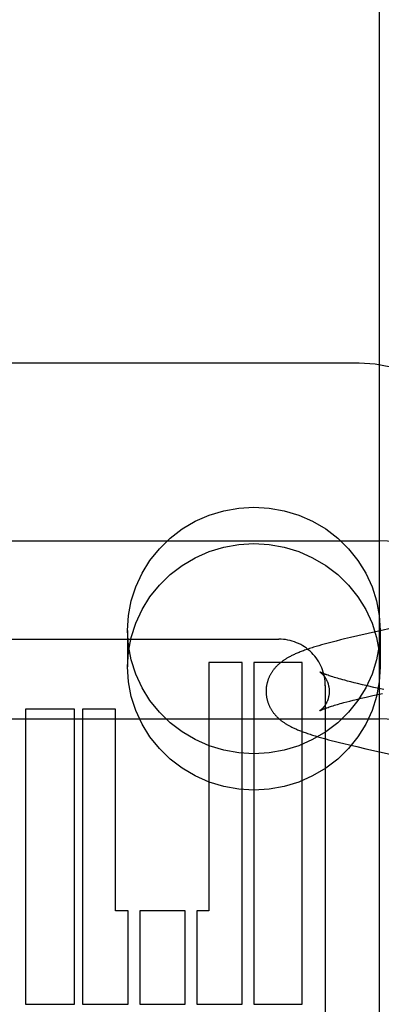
# Model space of a CAD drawing. Header units: inches. Extents: x 0 to 278, y 0 to 180.
# Tile 40 of 76: x 96.156 to 96.379, y 91.672 to 92.28. Entities that reach past the tile are written whole.
import ezdxf

# ---------------------------------------------------------------- set-up
doc = ezdxf.new("R2010")
doc.units = ezdxf.units.IN
doc.header["$LTSCALE"] = 15.310625
doc.header["$MEASUREMENT"] = 0
doc.linetypes.add('HIDDEN', pattern=[0.2, 0.1, -0.1])
doc.layers.add('DEFAULT_2', color=8, linetype='HIDDEN')

msp = doc.modelspace()

# ---------------------------------------------------------------- linework, layer by layer
at = {"layer": 'DEFAULT_2', "color": 8, "linetype": 'HIDDEN'}
for p, q in [((96.37814, 88.59938), (96.37814, 94.09988)), ((96.36564, 92.06821), (95.89064, 92.06821)), ((95.87814, 91.95856), (96.37814, 91.95856)), ((96.22264, 91.90313), (96.22264, 91.88064)), ((96.37124, 91.90127), (96.36474, 91.89978)), ((96.3935, 91.90625), (96.37124, 91.90127)), ((96.37864, 91.90313), (96.37864, 91.88064)), ((96.05674, 91.89776), (96.31599, 91.89776)), ((96.34393, 91.8946), (96.3423, 91.89414)), ((96.34557, 91.89505), (96.34393, 91.8946)), ((96.34723, 91.89549), (96.34557, 91.89505)), ((96.34891, 91.89593), (96.34723, 91.89549)), ((96.35145, 91.89658), (96.34891, 91.89593)), ((96.35403, 91.89723), (96.35145, 91.89658)), ((96.35665, 91.89787), (96.35403, 91.89723)), ((96.3602, 91.89872), (96.35665, 91.89787)), ((96.36474, 91.89978), (96.3602, 91.89872)), ((96.34067, 91.89367), (96.33905, 91.89319)), ((96.3423, 91.89414), (96.34067, 91.89367)), ((96.27274, 91.88336), (96.27274, 91.72991)), ((96.29347, 91.88336), (96.27274, 91.88336)), ((96.29348, 91.67231), (96.29347, 91.88336)), ((96.30062, 91.88336), (96.30062, 91.67231)), ((96.33034, 91.88336), (96.30062, 91.88336)), ((96.33034, 91.67231), (96.33034, 91.88336)), ((96.34709, 91.87517), (96.3464, 91.87541)), ((96.34783, 91.87493), (96.34709, 91.87517)), ((96.34862, 91.87468), (96.34783, 91.87493)), ((96.34946, 91.87442), (96.34862, 91.87468)), ((96.35035, 91.87414), (96.34946, 91.87442)), ((96.35129, 91.87386), (96.35035, 91.87414)), ((96.35228, 91.87358), (96.35129, 91.87386)), ((96.35331, 91.87328), (96.35228, 91.87358)), ((96.35439, 91.87298), (96.35331, 91.87328)), ((96.35552, 91.87267), (96.35439, 91.87298)), ((96.35669, 91.87235), (96.35552, 91.87267)), ((96.35853, 91.87186), (96.35669, 91.87235)), ((96.36047, 91.87136), (96.35853, 91.87186)), ((96.36251, 91.87085), (96.36047, 91.87136)), ((96.36463, 91.87033), (96.36251, 91.87085)), ((96.36759, 91.86961), (96.36463, 91.87033)), ((96.34474, 91.86902), (96.34474, 91.26415)), ((96.37069, 91.86887), (96.36759, 91.86961)), ((96.37476, 91.86793), (96.37069, 91.86887)), ((96.37399, 91.86291), (96.37995, 91.86427)), ((96.38076, 91.86656), (96.37476, 91.86793)), ((96.35388, 91.8579), (96.35499, 91.8582)), ((96.35499, 91.8582), (96.35614, 91.85852)), ((96.35614, 91.85852), (96.35795, 91.859)), ((96.35795, 91.859), (96.35986, 91.85949)), ((96.35986, 91.85949), (96.36186, 91.86)), ((96.36186, 91.86), (96.36396, 91.86052)), ((96.36396, 91.86052), (96.36689, 91.86124)), ((96.36689, 91.86124), (96.36996, 91.86197)), ((96.36996, 91.86197), (96.37399, 91.86291)), ((96.15961, 91.85456), (96.15961, 91.67231)), ((96.18979, 91.85456), (96.15961, 91.85456)), ((96.18979, 91.67231), (96.18979, 91.85456)), ((96.19486, 91.85456), (96.19486, 91.67231)), ((96.21514, 91.85456), (96.19486, 91.85456)), ((96.21514, 91.72991), (96.21514, 91.85456)), ((96.34577, 91.85539), (96.34642, 91.85561)), ((96.34642, 91.85561), (96.34711, 91.85585)), ((96.34711, 91.85585), (96.34785, 91.85609)), ((96.34785, 91.85609), (96.34864, 91.85635)), ((96.34864, 91.85635), (96.34949, 91.85661)), ((96.34949, 91.85661), (96.35038, 91.85688)), ((96.35038, 91.85688), (96.35132, 91.85716)), ((96.35282, 91.8576), (96.35388, 91.8579)), ((95.87814, 91.84856), (96.37814, 91.84856)), ((96.34018, 91.83749), (96.34181, 91.83701)), ((96.34181, 91.83701), (96.34345, 91.83655)), ((96.34345, 91.83655), (96.3451, 91.8361)), ((96.3451, 91.8361), (96.34675, 91.83565)), ((96.34675, 91.83565), (96.34843, 91.83521)), ((96.34843, 91.83521), (96.35097, 91.83456)), ((96.35097, 91.83456), (96.35356, 91.83391)), ((96.35356, 91.83391), (96.35618, 91.83326)), ((96.35618, 91.83326), (96.35973, 91.83241)), ((96.35973, 91.83241), (96.36427, 91.83135)), ((96.36427, 91.83135), (96.36984, 91.83007)), ((96.36984, 91.83007), (96.39803, 91.82375)), ((96.22297, 91.72991), (96.21514, 91.72991)), ((96.22297, 91.67231), (96.22297, 91.72991)), ((96.23011, 91.72991), (96.23011, 91.67231)), ((96.25822, 91.72991), (96.23011, 91.72991)), ((96.25822, 91.67231), (96.25822, 91.72991)), ((96.26537, 91.72991), (96.26537, 91.67231)), ((96.27274, 91.72991), (96.26537, 91.72991)), ((96.15961, 91.67231), (96.18979, 91.67231)), ((96.19486, 91.67231), (96.22297, 91.67231)), ((96.23011, 91.67231), (96.25822, 91.67231)), ((96.26537, 91.67231), (96.29348, 91.67231)), ((96.30062, 91.67231), (96.33034, 91.67231))]:
    msp.add_line(p, q, dxfattribs=at)
for points in [[(96.44064, 91.99428), (96.44, 92.00389), (96.4381, 92.01334), (96.43497, 92.02248), (96.43065, 92.03114), (96.42522, 92.03919), (96.41877, 92.04647), (96.41139, 92.05286), (96.40323, 92.05826), (96.39442, 92.06256), (96.3851, 92.06568), (96.37546, 92.06758), (96.36564, 92.06821)], [(96.22264, 91.90313), (96.22322, 91.91238), (96.22491, 91.92136), (96.22772, 91.93014), (96.23158, 91.93852), (96.23645, 91.94639), (96.24226, 91.95363), (96.24892, 91.96013), (96.25633, 91.96581), (96.2644, 91.97056), (96.27298, 91.97434), (96.28198, 91.97707), (96.29124, 91.97873), (96.30064, 91.97928), (96.31004, 91.97873), (96.31931, 91.97707), (96.3283, 91.97434), (96.33689, 91.97056), (96.34495, 91.96581), (96.35236, 91.96013), (96.35902, 91.95363), (96.36483, 91.94639), (96.36971, 91.93852), (96.37357, 91.93014), (96.37637, 91.92136), (96.37806, 91.91238), (96.37864, 91.90313)], [(96.22264, 91.88064), (96.22322, 91.88989), (96.22491, 91.89887), (96.22772, 91.90764), (96.23158, 91.91603), (96.23645, 91.9239), (96.24226, 91.93114), (96.24892, 91.93764), (96.25633, 91.94331), (96.2644, 91.94807), (96.27298, 91.95185), (96.28198, 91.95458), (96.29124, 91.95624), (96.30064, 91.95679), (96.31004, 91.95624), (96.31931, 91.95458), (96.3283, 91.95185), (96.33689, 91.94807), (96.34495, 91.94331), (96.35236, 91.93764), (96.35902, 91.93114), (96.36483, 91.9239), (96.36971, 91.91603), (96.37357, 91.90764), (96.37637, 91.89887), (96.37806, 91.88989), (96.37864, 91.88064)], [(96.37864, 91.90313), (96.37806, 91.89389), (96.37637, 91.88491), (96.37357, 91.87613), (96.36971, 91.86774), (96.36483, 91.85988), (96.35902, 91.85263), (96.35236, 91.84614), (96.34495, 91.84046), (96.33689, 91.83571), (96.3283, 91.83193), (96.31931, 91.8292), (96.31004, 91.82753), (96.30064, 91.82699), (96.29124, 91.82753), (96.28198, 91.8292), (96.27298, 91.83193), (96.2644, 91.83571), (96.25633, 91.84046), (96.24892, 91.84614), (96.24226, 91.85263), (96.23645, 91.85988), (96.23158, 91.86774), (96.22772, 91.87613), (96.22491, 91.88491), (96.22322, 91.89389), (96.22264, 91.90313)], [(96.33905, 91.89319), (96.33824, 91.89295), (96.33742, 91.8927), (96.33662, 91.89244), (96.33581, 91.89219), (96.33501, 91.89193), (96.33422, 91.89166), (96.33344, 91.8914), (96.33267, 91.89113), (96.33192, 91.89087), (96.33119, 91.8906), (96.33048, 91.89034), (96.3298, 91.89008), (96.32914, 91.88982), (96.32851, 91.88957), (96.3279, 91.88932), (96.32731, 91.88908), (96.32674, 91.88883), (96.32619, 91.88859), (96.32565, 91.88834), (96.32512, 91.8881), (96.32461, 91.88786), (96.32411, 91.88761), (96.32363, 91.88737), (96.32316, 91.88713), (96.3227, 91.88689), (96.32225, 91.88664), (96.32182, 91.8864), (96.32141, 91.88616), (96.321, 91.88593), (96.32062, 91.88569), (96.32024, 91.88546), (96.31988, 91.88523), (96.31953, 91.885), (96.31918, 91.88477), (96.31885, 91.88454), (96.31852, 91.88431), (96.3182, 91.88407), (96.31788, 91.88384), (96.31758, 91.8836), (96.31727, 91.88337), (96.31698, 91.88313), (96.31669, 91.88289), (96.3164, 91.88265), (96.31612, 91.8824), (96.31585, 91.88215), (96.31557, 91.8819), (96.31531, 91.88165), (96.31504, 91.88139), (96.31478, 91.88113), (96.31452, 91.88087), (96.31427, 91.8806), (96.31401, 91.88032), (96.31377, 91.88004), (96.31352, 91.87975), (96.31327, 91.87946), (96.31303, 91.87916), (96.31278, 91.87885), (96.31254, 91.87853), (96.31231, 91.87821), (96.31208, 91.87789), (96.31186, 91.87757), (96.31165, 91.87724), (96.31144, 91.87692), (96.31124, 91.87659), (96.31105, 91.87625), (96.31086, 91.87591), (96.31067, 91.87557), (96.31049, 91.87523), (96.31032, 91.87488), (96.31015, 91.87453), (96.30999, 91.87418), (96.30984, 91.87382), (96.30969, 91.87346), (96.30955, 91.8731), (96.30941, 91.87273), (96.30928, 91.87237), (96.30916, 91.872), (96.30905, 91.87163), (96.30894, 91.87125), (96.30883, 91.87088), (96.30874, 91.8705), (96.30865, 91.87012), (96.30857, 91.86974), (96.3085, 91.86936), (96.30843, 91.86897), (96.30837, 91.86859), (96.30831, 91.8682), (96.30827, 91.86781), (96.30823, 91.86742), (96.3082, 91.86704), (96.30817, 91.86665), (96.30816, 91.86626), (96.30814, 91.86587), (96.30814, 91.86551)], [(96.37864, 91.88064), (96.37806, 91.8714), (96.37637, 91.86242), (96.37357, 91.85364), (96.36971, 91.84525), (96.36483, 91.83738), (96.35902, 91.83014), (96.35236, 91.82364), (96.34495, 91.81797), (96.33689, 91.81322), (96.3283, 91.80944), (96.31931, 91.80671), (96.31004, 91.80504), (96.30064, 91.80449), (96.29124, 91.80504), (96.28198, 91.80671), (96.27298, 91.80944), (96.2644, 91.81322), (96.25633, 91.81797), (96.24892, 91.82364), (96.24226, 91.83014), (96.23645, 91.83738), (96.23158, 91.84525), (96.22772, 91.85364), (96.22491, 91.86242), (96.22322, 91.8714), (96.22264, 91.88064)], [(96.34137, 91.87744), (96.34137, 91.87744), (96.34136, 91.87745), (96.34137, 91.87744), (96.34139, 91.87743), (96.34141, 91.87742), (96.34143, 91.8774), (96.34146, 91.87738), (96.3415, 91.87736), (96.34154, 91.87733), (96.34158, 91.8773), (96.34163, 91.87727), (96.34168, 91.87723), (96.34174, 91.87718), (96.3418, 91.87714), (96.34187, 91.87709), (96.34194, 91.87703), (96.34201, 91.87697), (96.34209, 91.87691), (96.34217, 91.87684), (96.34225, 91.87677), (96.34234, 91.87669), (96.34243, 91.87661), (96.34252, 91.87652), (96.34262, 91.87643), (96.34272, 91.87634), (96.34282, 91.87624), (96.34293, 91.87613), (96.34303, 91.87602), (96.34314, 91.87591), (96.34326, 91.87578), (96.34337, 91.87566), (96.34349, 91.87552), (96.34361, 91.87538), (96.34373, 91.87524), (96.34385, 91.87508), (96.34398, 91.87493), (96.3441, 91.87476), (96.34423, 91.87459), (96.34436, 91.87441), (96.34448, 91.87422), (96.34461, 91.87403), (96.34474, 91.87383), (96.34487, 91.87362), (96.345, 91.87341), (96.34513, 91.87319), (96.34526, 91.87296), (96.34538, 91.87272), (96.34551, 91.87248), (96.34563, 91.87223), (96.34575, 91.87197), (96.34587, 91.8717), (96.34598, 91.87143), (96.34609, 91.87115), (96.3462, 91.87087), (96.3463, 91.87058), (96.34639, 91.87029), (96.34649, 91.86999), (96.34657, 91.86969), (96.34666, 91.86938), (96.34673, 91.86907), (96.3468, 91.86876), (96.34687, 91.86844), (96.34692, 91.86812), (96.34697, 91.86779), (96.34702, 91.86747), (96.34706, 91.86714), (96.34709, 91.86681), (96.34711, 91.86648), (96.34713, 91.86615), (96.34714, 91.86582), (96.34714, 91.86551)], [(96.3464, 91.87541), (96.34576, 91.87563), (96.34546, 91.87574), (96.34517, 91.87584), (96.34489, 91.87594), (96.34462, 91.87604), (96.34437, 91.87614), (96.34412, 91.87623), (96.34389, 91.87632), (96.34367, 91.8764), (96.34347, 91.87649), (96.34327, 91.87657), (96.34308, 91.87664), (96.34291, 91.87672), (96.34274, 91.87679), (96.34259, 91.87685), (96.34245, 91.87692), (96.34231, 91.87698), (96.34219, 91.87703), (96.34208, 91.87709), (96.34197, 91.87713), (96.34188, 91.87718), (96.34179, 91.87722), (96.34171, 91.87726), (96.34164, 91.87729), (96.34158, 91.87733), (96.34153, 91.87735), (96.34137, 91.87744)], [(96.30814, 91.86551), (96.30814, 91.86514), (96.30816, 91.86475), (96.30817, 91.86436), (96.3082, 91.86397), (96.30823, 91.86358), (96.30827, 91.86319), (96.30832, 91.86281), (96.30837, 91.86242), (96.30843, 91.86203), (96.3085, 91.86165), (96.30857, 91.86126), (96.30865, 91.86088), (96.30874, 91.8605), (96.30884, 91.86012), (96.30894, 91.85974), (96.30905, 91.85937), (96.30917, 91.859), (96.30929, 91.85862), (96.30942, 91.85826), (96.30956, 91.85789), (96.3097, 91.85753), (96.30985, 91.85717), (96.31, 91.85681), (96.31017, 91.85645), (96.31033, 91.8561), (96.31051, 91.85575), (96.31069, 91.85541), (96.31087, 91.85507), (96.31107, 91.85473), (96.31126, 91.8544), (96.31147, 91.85407), (96.31167, 91.85374), (96.31189, 91.85341), (96.31211, 91.85309), (96.31234, 91.85276), (96.31257, 91.85245), (96.31281, 91.85213), (96.31306, 91.85182), (96.3133, 91.85152), (96.31355, 91.85122), (96.3138, 91.85093), (96.31405, 91.85065), (96.31431, 91.85038), (96.31456, 91.85011), (96.31482, 91.84984), (96.31508, 91.84958), (96.31535, 91.84932), (96.31562, 91.84907), (96.31589, 91.84882), (96.31617, 91.84857), (96.31645, 91.84833), (96.31674, 91.84808), (96.31703, 91.84784), (96.31733, 91.8476), (96.31764, 91.84737), (96.31795, 91.84713), (96.31826, 91.8469), (96.31859, 91.84666), (96.31892, 91.84643), (96.31925, 91.8462), (96.3196, 91.84597), (96.31995, 91.84574), (96.32031, 91.84551), (96.32068, 91.84529), (96.32106, 91.84506), (96.32144, 91.84483), (96.32184, 91.84461), (96.32224, 91.84438), (96.32266, 91.84415), (96.32308, 91.84393), (96.32352, 91.8437), (96.32398, 91.84347), (96.32444, 91.84324), (96.32492, 91.84301), (96.32542, 91.84278), (96.32593, 91.84254), (96.32647, 91.84231), (96.32701, 91.84207), (96.32758, 91.84183), (96.32817, 91.84158), (96.32878, 91.84133), (96.32942, 91.84108), (96.33008, 91.84083), (96.33077, 91.84057), (96.33148, 91.84031), (96.33222, 91.84004), (96.33297, 91.83978), (96.33373, 91.83952), (96.33452, 91.83925), (96.33531, 91.83899), (96.33611, 91.83873), (96.33691, 91.83848), (96.33772, 91.83823), (96.33854, 91.83798), (96.34018, 91.83749)], [(96.34714, 91.86551), (96.34714, 91.8652), (96.34713, 91.86487), (96.34711, 91.86454), (96.34709, 91.86421), (96.34706, 91.86388), (96.34702, 91.86355), (96.34697, 91.86322), (96.34692, 91.8629), (96.34687, 91.86258), (96.3468, 91.86226), (96.34673, 91.86194), (96.34666, 91.86163), (96.34657, 91.86133), (96.34649, 91.86102), (96.34639, 91.86072), (96.3463, 91.86043), (96.3462, 91.86014), (96.34609, 91.85986), (96.34598, 91.85958), (96.34587, 91.85931), (96.34575, 91.85905), (96.34563, 91.85879), (96.34551, 91.85854), (96.34538, 91.85829), (96.34526, 91.85806), (96.34513, 91.85783), (96.345, 91.85761), (96.34487, 91.85739), (96.34474, 91.85718), (96.34461, 91.85698), (96.34448, 91.85679), (96.34435, 91.8566), (96.34423, 91.85643), (96.3441, 91.85625), (96.34397, 91.85609), (96.34385, 91.85593), (96.34373, 91.85578), (96.3436, 91.85563), (96.34349, 91.85549), (96.34337, 91.85536), (96.34325, 91.85523), (96.34314, 91.85511), (96.34303, 91.85499), (96.34292, 91.85488), (96.34282, 91.85478), (96.34272, 91.85467), (96.34262, 91.85458), (96.34252, 91.85449), (96.34243, 91.8544), (96.34234, 91.85432), (96.34225, 91.85425), (96.34217, 91.85417), (96.34209, 91.85411), (96.34201, 91.85404), (96.34194, 91.85398), (96.34187, 91.85393), (96.3418, 91.85388), (96.34174, 91.85383), (96.34168, 91.85379), (96.34163, 91.85375), (96.34158, 91.85372), (96.34153, 91.85368), (96.34149, 91.85366), (96.34146, 91.85363), (96.34143, 91.85361), (96.34141, 91.8536), (96.34139, 91.85359), (96.34137, 91.85358), (96.34136, 91.85357)], [(96.34136, 91.85357), (96.34137, 91.85357), (96.34138, 91.85358), (96.34139, 91.85359), (96.34142, 91.8536), (96.34145, 91.85362), (96.34149, 91.85364), (96.34153, 91.85366), (96.34159, 91.85369), (96.34165, 91.85372), (96.34172, 91.85376), (96.34179, 91.8538), (96.34188, 91.85384), (96.34198, 91.85388), (96.34208, 91.85393), (96.34219, 91.85399), (96.34232, 91.85404), (96.34245, 91.8541), (96.3426, 91.85417), (96.34275, 91.85423), (96.34292, 91.8543), (96.34309, 91.85438), (96.34328, 91.85445), (96.34348, 91.85453), (96.34368, 91.85462), (96.3439, 91.8547), (96.34413, 91.85479), (96.34438, 91.85488), (96.34463, 91.85498), (96.3449, 91.85508), (96.34518, 91.85518), (96.34547, 91.85528), (96.34577, 91.85539)], [(96.35132, 91.85716), (96.35231, 91.85745), (96.35282, 91.8576)]]:
    msp.add_lwpolyline(points, dxfattribs=at)
for centre, radius, start, end in [((96.37814, 91.70856), 0.25, 270, 90), ((96.316, 91.86901), 0.02874, 0.01054, 90.02027), ((96.37814, 91.70856), 0.14, 270, 90)]:
    msp.add_arc(centre, radius, start, end, dxfattribs=at)

doc.saveas('drawing.dxf')
